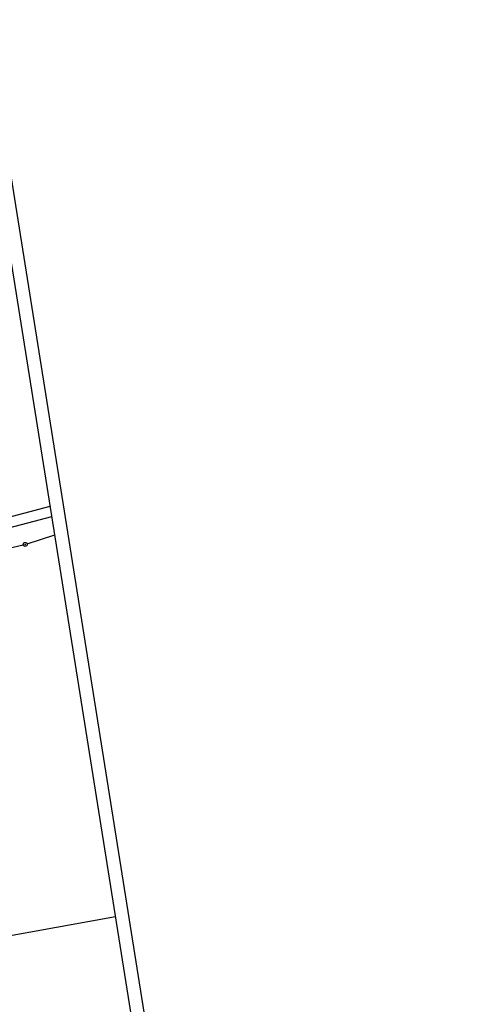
# Model space of a CAD drawing. Extents: x 447693 to 448165, y 439527 to 440695.
# Tile 88 of 88: x 447999 to 448165, y 440325 to 440695. Entities that reach past the tile are written whole.
import ezdxf

# ---------------------------------------------------------------- set-up
doc = ezdxf.new("R2010")
doc.units = 0
doc.header["$LTSCALE"] = 2
doc.header["$MEASUREMENT"] = 0
doc.linetypes.add('AUSGEZOGEN', pattern=[0])
doc.layers.get('0').update_dxf_attribs({"linetype": 'AUSGEZOGEN'})
for name, color, linetype in [('209-GRENZL', 8, 'AUSGEZOGEN'), ('209-GRENZP', 8, 'AUSGEZOGEN'), ('FBRTOP', 250, 'AUSGEZOGEN'), ('Planeinteilung', 250, 'CONTINUOUS'), ('RAHMEN', 7, 'AUSGEZOGEN')]:
    doc.layers.add(name, color=color, linetype=linetype)

# ---------------------------------------------------------------- blocks, each defined once
blk = doc.blocks.new('1135297')
blk.add_line((1135, 297), (0, 297))
at = {"layer": 'RAHMEN'}
blk.add_line((950, 292), (25, 292), dxfattribs=at)
blk = doc.blocks.new('GST')
at = {"color": 0}
blk.add_circle((0, 0), 0.75, dxfattribs=at)
blk.add_point((0, 0), dxfattribs=at)

msp = doc.modelspace()

# ---------------------------------------------------------------- linework, layer by layer
at = {"layer": '209-GRENZL'}
for p, q in [((447918.46, 440487.56), (448010.26, 440511.89)), ((447910.8, 440481.43), (448010.89, 440507.95)), ((448001.6, 440497.72), (448011.98, 440501.1)), ((447912.47, 440476.58), (448000.16, 440497.32)), ((448034.82, 440357.58), (447932.18, 440339.02))]:
    msp.add_line(p, q, dxfattribs=at)
at = {"layer": 'FBRTOP'}
msp.add_lwpolyline([(447863.76, 440675.12, 0.000001), (447863.91, 440674.16, -0.000001), (447871.77, 440624.78), (447883.55, 440550.71, -0.000005), (447893.37, 440488.99, 0.000006), (447903.2, 440427.26, 0.000001), (447911.05, 440377.88, -0.000001), (447918.91, 440328.51), (447930.7, 440254.44, -0.000002), (447938.55, 440205.06, 0.000002), (447946.41, 440155.68), (447958.2, 440081.61), (447966.05, 440032.23, 0.000001), (447971.95, 439995.2, -0.000001), (447977.84, 439958.16, -0.000005), (447983.73, 439921.13, 0.000005), (447989.62, 439884.1, 0.000004), (447997.48, 439834.72, -0.000003), (448005.34, 439785.34, 0), (448016.8, 439713.32, -0.000001), (448024.98, 439661.89, -0.000001), (448032.84, 439612.51, 0.000002), (448040.7, 439563.13), (448042.11, 439554.22, -0.000002)], format="xyb", dxfattribs=at)
at = {"layer": 'FBRTOP', "const_width": 0.5}
for points in [[(447869.98, 440514.59, -0.002287), (447874.61, 440486, 0.000006), (447884.43, 440424.28, 0.000001), (447892.29, 440374.9, -0.000001), (447900.15, 440325.52), (447911.93, 440251.45, -0.000002), (447919.79, 440202.07, 0.000002), (447927.65, 440152.69), (447939.43, 440078.63), (447947.29, 440029.25, 0.000001), (447953.18, 439992.21, -0.000001), (447959.08, 439955.18, -0.000005), (447964.97, 439918.14, 0.000005), (447970.86, 439881.11, 0.000004), (447978.72, 439831.73, -0.000003), (447986.58, 439782.35, 0), (447998.04, 439710.34, -0.000001), (448006.22, 439658.91, -0.000001), (448014.08, 439609.53, 0.000002), (448021.93, 439560.15), (448023.35, 439551.24, -0.000002)], [(447874.06, 440515.26, 0.001447), (447878.56, 440486.63, 0.000006), (447888.38, 440424.91, 0.000001), (447896.24, 440375.53, -0.000001), (447904.1, 440326.15), (447915.88, 440252.08, -0.000002), (447923.74, 440202.7, 0.000002), (447931.6, 440153.32), (447943.38, 440079.25), (447951.24, 440029.88, 0.000001), (447957.13, 439992.84, -0.000001), (447963.03, 439955.81, -0.000005), (447968.92, 439918.77, 0.000005), (447974.81, 439881.74, 0.000004), (447982.67, 439832.36, -0.000003), (447990.53, 439782.98, 0), (448001.99, 439710.97, -0.000001), (448010.17, 439659.54, -0.000001), (448018.03, 439610.16, 0.000002), (448025.88, 439560.78), (448027.3, 439551.87, -0.000002)]]:
    msp.add_lwpolyline(points, format="xyb", dxfattribs=at)

# ---------------------------------------------------------------- block references
at = {"layer": '209-GRENZP', "rotation": 279.0411497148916}
msp.add_blockref('GST', (448000.89, 440497.49), dxfattribs=at)
at = {"layer": 'Planeinteilung', "linetype": 'Continuous', "rotation": 279.0411497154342}
msp.add_blockref('1135297', (447692.94, 440647.94), dxfattribs=at)

doc.saveas('drawing.dxf')
